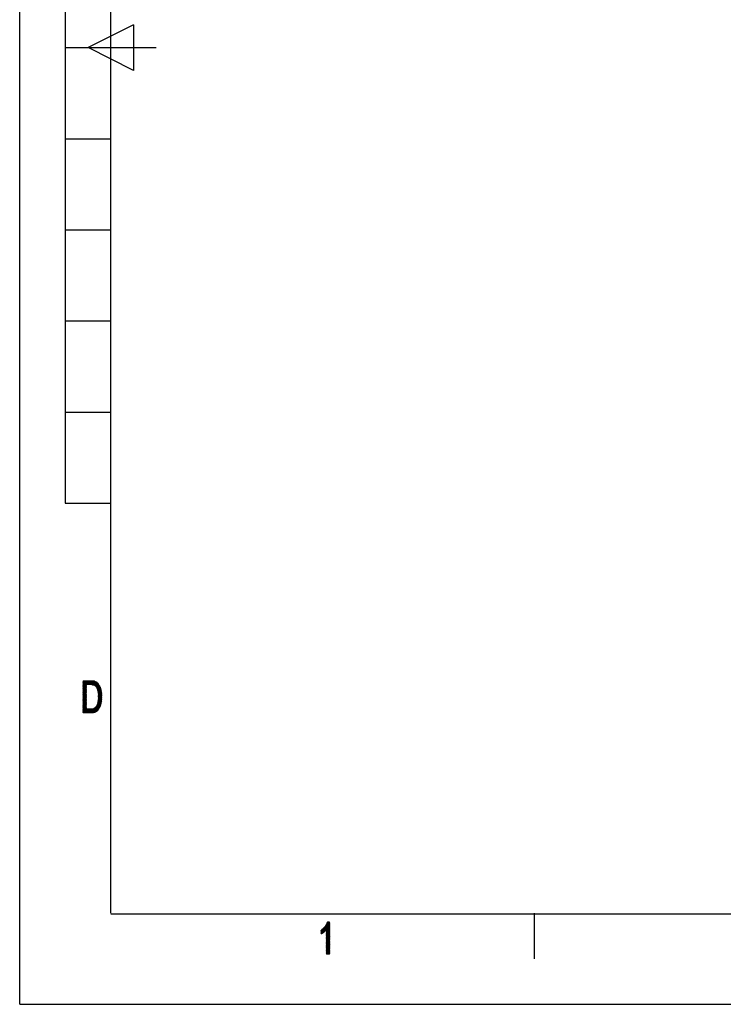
# Model space of a CAD drawing. Header units: millimetres. Extents: x 981 to 1872, y 361 to 991.
# Tile 1 of 62: x 981 to 1213, y 361 to 686. Entities that reach past the tile are written whole.
import ezdxf

# ---------------------------------------------------------------- set-up
doc = ezdxf.new("R2010")
doc.units = ezdxf.units.MM
doc.header["$LTSCALE"] = 46.2
doc.layers.get('0').update_dxf_attribs({"linetype": 'CONTINUOUS'})
doc.layers.add('1', color=7, linetype='CONTINUOUS')

msp = doc.modelspace()

# ---------------------------------------------------------------- linework, layer by layer
at = {"linetype": 'Continuous'}
for q in [(980.848, 991.369), (1871.848, 361.369)]:
    msp.add_line((980.848, 361.369), q, dxfattribs=at)
at = {"layer": '1', "linetype": 'Continuous'}
for p, q in [((1010.848, 391.369), (1010.848, 961.369)), ((995.848, 826.369), (995.848, 526.369)), ((1018.348, 683.869), (1003.348, 676.369)), ((1018.348, 683.869), (1018.348, 668.869)), ((995.848, 676.369), (1025.848, 676.369)), ((1018.348, 668.869), (1003.348, 676.369)), ((995.848, 646.369), (1010.848, 646.369)), ((995.848, 616.369), (1010.848, 616.369)), ((995.848, 586.369), (1010.848, 586.369)), ((995.848, 556.369), (1010.848, 556.369)), ((995.848, 526.369), (1010.848, 526.369)), ((1001.75, 467.841), (1001.766, 467.869)), ((1001.854, 467.869), (1001.75, 467.689)), ((1001.75, 467.536), (1001.942, 467.869)), ((1002.03, 467.869), (1001.75, 467.384)), ((1001.75, 467.232), (1002.118, 467.869)), ((1002.206, 467.869), (1001.75, 467.079)), ((1001.75, 466.927), (1002.294, 467.869)), ((1002.382, 467.869), (1001.75, 466.774)), ((1001.75, 466.622), (1002.47, 467.869)), ((1002.558, 467.869), (1001.75, 466.47)), ((1001.75, 466.317), (1002.646, 467.869)), ((1002.734, 467.869), (1001.75, 466.165)), ((1001.75, 466.012), (1002.822, 467.869)), ((1002.91, 467.869), (1001.75, 465.86)), ((1001.75, 465.708), (1002.998, 467.869)), ((1003.086, 467.869), (1001.75, 465.555)), ((1001.75, 465.403), (1003.174, 467.869)), ((1003.262, 467.869), (1001.75, 465.25)), ((1001.75, 465.098), (1003.35, 467.869)), ((1003.438, 467.869), (1001.75, 464.946)), ((1001.75, 467.808), (1005.152, 467.808)), ((1002.723, 466.107), (1001.75, 467.792)), ((1005.526, 467.732), (1001.75, 467.732)), ((1001.75, 467.655), (1005.717, 467.655)), ((1001.75, 467.64), (1002.723, 465.955)), ((1005.87, 467.579), (1001.75, 467.579)), ((1001.75, 467.503), (1006.022, 467.503)), ((1002.723, 465.803), (1001.75, 467.487)), ((1006.175, 467.427), (1001.75, 467.427)), ((1001.75, 467.351), (1006.257, 467.351)), ((1001.75, 467.335), (1002.723, 465.65)), ((1006.339, 467.274), (1001.75, 467.274)), ((1001.75, 467.198), (1006.42, 467.198)), ((1002.723, 465.498), (1001.75, 467.182)), ((1006.502, 467.122), (1001.75, 467.122)), ((1001.75, 467.046), (1006.583, 467.046)), ((1001.75, 467.03), (1002.723, 465.345)), ((1006.665, 466.97), (1001.75, 466.97)), ((1001.75, 466.893), (1006.715, 466.893)), ((1002.723, 465.193), (1001.75, 466.878)), ((1001.794, 467.869), (1002.723, 466.26)), ((1002.723, 466.412), (1001.882, 467.869)), ((1001.97, 467.869), (1002.723, 466.564)), ((1002.773, 466.63), (1002.058, 467.869)), ((1002.146, 467.869), (1002.861, 466.63)), ((1002.949, 466.63), (1002.234, 467.869)), ((1002.322, 467.869), (1003.037, 466.63)), ((1003.125, 466.63), (1002.41, 467.869)), ((1002.498, 467.869), (1003.213, 466.63)), ((1003.301, 466.63), (1002.586, 467.869)), ((1002.674, 467.869), (1003.389, 466.63)), ((1003.477, 466.63), (1002.761, 467.869)), ((1002.81, 466.63), (1003.526, 467.869)), ((1002.849, 467.869), (1003.565, 466.63)), ((1003.614, 467.869), (1002.898, 466.63)), ((1003.653, 466.63), (1002.937, 467.869)), ((1002.986, 466.63), (1003.702, 467.869)), ((1003.025, 467.869), (1003.741, 466.63)), ((1003.79, 467.869), (1003.074, 466.63)), ((1003.829, 466.63), (1003.113, 467.869)), ((1003.162, 466.63), (1003.878, 467.869)), ((1003.201, 467.869), (1003.917, 466.63)), ((1003.966, 467.869), (1003.25, 466.63)), ((1004.005, 466.63), (1003.289, 467.869)), ((1003.338, 466.63), (1004.054, 467.869)), ((1003.377, 467.869), (1004.093, 466.63)), ((1004.142, 467.869), (1003.426, 466.63)), ((1004.181, 466.63), (1003.465, 467.869)), ((1003.514, 466.63), (1004.23, 467.869)), ((1003.553, 467.869), (1004.269, 466.63)), ((1004.317, 467.867), (1003.602, 466.63)), ((1004.361, 466.623), (1003.641, 467.869)), ((1003.69, 466.63), (1004.402, 467.863)), ((1003.729, 467.869), (1004.452, 466.616)), ((1004.488, 467.859), (1003.778, 466.63)), ((1004.544, 466.61), (1003.817, 467.869)), ((1003.866, 466.63), (1004.573, 467.854)), ((1003.905, 467.869), (1004.636, 466.603)), ((1004.659, 467.85), (1003.954, 466.63)), ((1004.728, 466.597), (1003.993, 467.869)), ((1004.042, 466.63), (1004.744, 467.846)), ((1004.081, 467.869), (1004.82, 466.59)), ((1004.83, 467.842), (1004.13, 466.63)), ((1004.911, 466.583), (1004.169, 467.869)), ((1004.218, 466.63), (1004.915, 467.837)), ((1004.257, 467.869), (1005.003, 466.577)), ((1005.001, 467.833), (1004.305, 466.627)), ((1005.109, 466.546), (1004.347, 467.866)), ((1004.389, 466.621), (1005.083, 467.822)), ((1004.438, 467.861), (1005.216, 466.512)), ((1005.161, 467.806), (1004.474, 466.615)), ((1005.324, 466.478), (1004.528, 467.857)), ((1004.558, 466.609), (1005.24, 467.79)), ((1004.619, 467.852), (1005.432, 466.444)), ((1005.319, 467.774), (1004.643, 466.603)), ((1005.549, 466.394), (1004.709, 467.847)), ((1004.727, 466.597), (1005.397, 467.758)), ((1004.8, 467.843), (1005.731, 466.231)), ((1005.476, 467.742), (1004.811, 466.591)), ((1005.913, 466.068), (1004.891, 467.838)), ((1004.896, 466.585), (1005.555, 467.726)), ((1005.628, 467.7), (1004.98, 466.578)), ((1004.981, 467.834), (1007.818, 462.921)), ((1005.059, 466.562), (1005.696, 467.666)), ((1007.812, 463.083), (1005.075, 467.824)), ((1005.764, 467.632), (1005.133, 466.539)), ((1005.175, 467.803), (1007.806, 463.246)), ((1005.208, 466.515), (1005.833, 467.598)), ((1007.8, 463.408), (1005.275, 467.783)), ((1005.901, 467.563), (1005.282, 466.492)), ((1005.357, 466.468), (1005.969, 467.529)), ((1005.374, 467.762), (1007.794, 463.571)), ((1006.038, 467.495), (1005.431, 466.445)), ((1007.773, 463.761), (1005.474, 467.742)), ((1005.506, 466.421), (1006.106, 467.461)), ((1006.174, 467.427), (1005.568, 466.377)), ((1005.574, 467.722), (1007.751, 463.952)), ((1005.626, 466.325), (1006.232, 467.374)), ((1006.289, 467.321), (1005.684, 466.273)), ((1007.728, 464.143), (1005.693, 467.667)), ((1005.742, 466.221), (1006.346, 467.267)), ((1006.403, 467.214), (1005.8, 466.169)), ((1005.817, 467.605), (1007.706, 464.334)), ((1005.858, 466.117), (1006.46, 467.161)), ((1006.518, 467.107), (1005.916, 466.065)), ((1007.666, 464.555), (1005.941, 467.544)), ((1005.974, 466.013), (1006.575, 467.054)), ((1006.632, 467), (1006.03, 465.958)), ((1006.064, 467.482), (1007.615, 464.796)), ((1006.074, 465.881), (1006.685, 466.94)), ((1006.731, 466.867), (1006.117, 465.804)), ((1007.564, 465.037), (1006.194, 467.409)), ((1006.385, 467.231), (1007.469, 465.354)), ((1007.322, 465.76), (1006.576, 467.052)), ((1006.763, 466.817), (1001.75, 466.817)), ((1001.75, 466.741), (1006.811, 466.741)), ((1001.75, 466.725), (1002.723, 465.041)), ((1006.86, 466.665), (1001.75, 466.665)), ((1001.75, 466.589), (1002.723, 466.589)), ((1002.723, 464.888), (1001.75, 466.573)), ((1002.723, 466.512), (1001.75, 466.512)), ((1001.75, 464.793), (1002.723, 466.478)), ((1001.75, 466.436), (1002.723, 466.436)), ((1001.75, 466.42), (1002.723, 464.736)), ((1002.723, 466.36), (1001.75, 466.36)), ((1002.723, 466.325), (1001.75, 464.641)), ((1001.75, 466.284), (1002.723, 466.284)), ((1002.723, 464.583), (1001.75, 466.268)), ((1002.723, 466.208), (1001.75, 466.208)), ((1001.75, 464.488), (1002.723, 466.173)), ((1001.75, 466.131), (1002.723, 466.131)), ((1001.75, 466.116), (1002.723, 464.431)), ((1002.723, 466.055), (1001.75, 466.055)), ((1002.723, 466.021), (1001.75, 464.336)), ((1001.75, 465.979), (1002.723, 465.979)), ((1002.723, 464.279), (1001.75, 465.963)), ((1002.723, 465.903), (1001.75, 465.903)), ((1001.75, 464.184), (1002.723, 465.868)), ((1001.75, 465.827), (1002.723, 465.827)), ((1001.75, 465.811), (1002.723, 464.126)), ((1002.723, 465.75), (1001.75, 465.75)), ((1002.723, 465.716), (1001.75, 464.031)), ((1001.75, 465.674), (1002.723, 465.674)), ((1002.723, 463.974), (1001.75, 465.658)), ((1002.723, 465.598), (1001.75, 465.598)), ((1001.75, 463.879), (1002.723, 465.563)), ((1001.75, 465.522), (1002.723, 465.522)), ((1001.75, 465.506), (1002.723, 463.821)), ((1002.723, 465.446), (1001.75, 465.446)), ((1002.723, 465.411), (1001.75, 463.726)), ((1001.75, 465.369), (1002.723, 465.369)), ((1002.723, 463.669), (1001.75, 465.354)), ((1002.723, 465.293), (1001.75, 465.293)), ((1001.75, 463.574), (1002.723, 465.259)), ((1001.75, 465.217), (1002.723, 465.217)), ((1001.75, 465.201), (1002.723, 463.517)), ((1002.723, 465.141), (1001.75, 465.141)), ((1002.723, 465.106), (1001.75, 463.422)), ((1001.75, 465.065), (1002.723, 465.065)), ((1002.723, 463.364), (1001.75, 465.049)), ((1002.723, 464.988), (1001.75, 464.988)), ((1001.75, 463.269), (1002.723, 464.954)), ((1001.75, 464.912), (1002.723, 464.912)), ((1001.75, 464.896), (1002.723, 463.212)), ((1002.723, 464.836), (1001.75, 464.836)), ((1002.723, 464.801), (1001.75, 463.117)), ((1001.75, 464.76), (1002.723, 464.76)), ((1002.723, 463.059), (1001.75, 464.744)), ((1002.723, 464.684), (1001.75, 464.684)), ((1001.75, 462.964), (1002.723, 464.649)), ((1001.75, 464.607), (1002.723, 464.607)), ((1001.75, 464.592), (1002.723, 462.907)), ((1002.723, 464.531), (1001.75, 464.531)), ((1002.723, 464.497), (1001.75, 462.812)), ((1001.75, 464.455), (1002.723, 464.455)), ((1002.723, 462.755), (1001.75, 464.439)), ((1002.723, 464.379), (1001.75, 464.379)), ((1001.75, 462.66), (1002.723, 464.344)), ((1001.75, 464.303), (1002.723, 464.303)), ((1001.75, 464.287), (1002.723, 462.602)), ((1002.723, 464.226), (1001.75, 464.226)), ((1002.723, 464.192), (1001.75, 462.507)), ((1001.75, 464.15), (1002.723, 464.15)), ((1002.723, 462.45), (1001.75, 464.135)), ((1002.723, 464.074), (1001.75, 464.074)), ((1001.75, 462.355), (1002.723, 464.039)), ((1001.75, 463.998), (1002.723, 463.998)), ((1001.75, 463.982), (1002.723, 462.297)), ((1002.723, 463.922), (1001.75, 463.922)), ((1002.723, 463.887), (1001.75, 462.202)), ((1001.75, 463.845), (1002.723, 463.845)), ((1002.723, 462.145), (1001.75, 463.83)), ((1002.723, 463.769), (1001.75, 463.769)), ((1001.75, 462.05), (1002.723, 463.735)), ((1001.75, 463.693), (1002.723, 463.693)), ((1001.75, 463.677), (1002.723, 461.993)), ((1002.723, 463.617), (1001.75, 463.617)), ((1004.839, 466.589), (1006.908, 466.589)), ((1006.956, 466.512), (1005.216, 466.512)), ((1005.458, 466.436), (1007.005, 466.436)), ((1007.053, 466.36), (1005.587, 466.36)), ((1005.672, 466.284), (1007.101, 466.284)), ((1007.15, 466.208), (1005.757, 466.208)), ((1005.842, 466.131), (1007.188, 466.131)), ((1007.216, 466.055), (1005.927, 466.055)), ((1006.012, 465.979), (1007.243, 465.979)), ((1007.271, 465.903), (1006.062, 465.903)), ((1006.105, 465.827), (1007.298, 465.827)), ((1007.326, 465.75), (1006.147, 465.75)), ((1006.161, 465.727), (1006.777, 466.795)), ((1006.19, 465.674), (1007.353, 465.674)), ((1006.823, 466.722), (1006.204, 465.65)), ((1007.381, 465.598), (1006.233, 465.598)), ((1006.248, 465.573), (1006.869, 466.65)), ((1006.276, 465.522), (1007.408, 465.522)), ((1006.915, 466.577), (1006.291, 465.496)), ((1007.436, 465.446), (1006.319, 465.446)), ((1006.334, 465.418), (1006.961, 466.504)), ((1006.362, 465.369), (1007.463, 465.369)), ((1007.007, 466.432), (1006.378, 465.341)), ((1007.491, 465.293), (1006.405, 465.293)), ((1006.421, 465.264), (1007.054, 466.359)), ((1006.446, 465.217), (1007.518, 465.217)), ((1007.1, 466.286), (1006.458, 465.176)), ((1007.542, 465.141), (1006.47, 465.141)), ((1006.49, 465.077), (1007.146, 466.214)), ((1006.494, 465.065), (1007.558, 465.065)), ((1007.824, 462.758), (1006.495, 465.059)), ((1007.574, 464.988), (1006.518, 464.988)), ((1007.188, 466.134), (1006.521, 464.979)), ((1006.542, 464.912), (1007.59, 464.912)), ((1006.552, 464.88), (1007.221, 466.04)), ((1007.606, 464.836), (1006.565, 464.836)), ((1007.255, 465.946), (1006.583, 464.782)), ((1006.589, 464.76), (1007.623, 464.76)), ((1006.601, 464.724), (1007.824, 462.606)), ((1007.639, 464.684), (1006.613, 464.684)), ((1006.614, 464.683), (1007.289, 465.853)), ((1006.637, 464.607), (1007.655, 464.607)), ((1007.323, 465.759), (1006.645, 464.584)), ((1007.671, 464.531), (1006.658, 464.531)), ((1006.667, 464.47), (1007.357, 465.665)), ((1006.669, 464.455), (1007.687, 464.455)), ((1007.817, 462.464), (1006.67, 464.452)), ((1007.701, 464.379), (1006.681, 464.379)), ((1007.391, 465.571), (1006.685, 464.35)), ((1006.692, 464.303), (1007.71, 464.303)), ((1006.701, 464.246), (1007.811, 462.323)), ((1006.703, 464.229), (1007.424, 465.477)), ((1007.718, 464.226), (1006.704, 464.226)), ((1006.715, 464.15), (1007.727, 464.15)), ((1007.458, 465.384), (1006.722, 464.108)), ((1007.736, 464.074), (1006.727, 464.074)), ((1007.805, 462.181), (1006.732, 464.04)), ((1006.738, 463.998), (1007.745, 463.998)), ((1006.74, 463.987), (1007.492, 465.29)), ((1007.754, 463.922), (1006.75, 463.922)), ((1007.526, 465.196), (1006.758, 463.866)), ((1006.761, 463.845), (1007.763, 463.845)), ((1006.763, 463.833), (1007.799, 462.039)), ((1007.772, 463.769), (1006.773, 463.769)), ((1006.776, 463.745), (1007.552, 465.09)), ((1006.782, 463.693), (1007.781, 463.693)), ((1007.793, 461.897), (1006.784, 463.644)), ((1007.79, 463.617), (1006.785, 463.617)), ((1007.576, 464.978), (1006.786, 463.609)), ((1006.79, 461.941), (1007.784, 463.662)), ((1006.792, 463.467), (1007.6, 464.867)), ((1007.623, 464.755), (1006.798, 463.325)), ((1007.769, 463.789), (1006.798, 462.106)), ((1006.804, 463.183), (1007.647, 464.644)), ((1006.805, 462.271), (1007.755, 463.916)), ((1007.671, 464.533), (1006.809, 463.041)), ((1007.74, 464.043), (1006.812, 462.436)), ((1006.815, 462.899), (1007.694, 464.421)), ((1006.82, 462.601), (1007.725, 464.169)), ((1007.71, 464.296), (1006.821, 462.757)), ((1002.723, 463.582), (1001.75, 461.898)), ((1001.75, 463.541), (1002.723, 463.541)), ((1002.723, 461.84), (1001.75, 463.525)), ((1002.723, 463.465), (1001.75, 463.465)), ((1001.75, 461.745), (1002.723, 463.43)), ((1001.75, 463.388), (1002.723, 463.388)), ((1001.75, 463.373), (1002.723, 461.688)), ((1002.723, 463.312), (1001.75, 463.312)), ((1002.723, 463.277), (1001.75, 461.593)), ((1001.75, 463.236), (1002.723, 463.236)), ((1002.723, 461.535), (1001.75, 463.22)), ((1002.723, 463.16), (1001.75, 463.16)), ((1001.75, 461.44), (1002.723, 463.125)), ((1001.75, 463.084), (1002.723, 463.084)), ((1001.75, 463.068), (1002.723, 461.383)), ((1002.723, 463.007), (1001.75, 463.007)), ((1002.723, 462.973), (1001.75, 461.288)), ((1001.75, 462.931), (1002.723, 462.931)), ((1002.723, 461.231), (1001.75, 462.915)), ((1002.723, 462.855), (1001.75, 462.855)), ((1001.75, 461.136), (1002.723, 462.82)), ((1001.75, 462.779), (1002.723, 462.779)), ((1001.75, 462.763), (1002.723, 461.078)), ((1002.723, 462.703), (1001.75, 462.703)), ((1002.723, 462.668), (1001.75, 460.983)), ((1001.75, 462.626), (1002.723, 462.626)), ((1002.723, 460.926), (1001.75, 462.611)), ((1002.723, 462.55), (1001.75, 462.55)), ((1001.75, 460.831), (1002.723, 462.515)), ((1001.75, 462.474), (1002.723, 462.474)), ((1001.75, 462.458), (1002.723, 460.774)), ((1002.723, 462.398), (1001.75, 462.398)), ((1002.723, 462.363), (1001.75, 460.678)), ((1001.75, 462.322), (1002.723, 462.322)), ((1002.723, 460.621), (1001.75, 462.306)), ((1002.723, 462.245), (1001.75, 462.245)), ((1001.75, 460.526), (1002.723, 462.211)), ((1001.75, 462.169), (1002.723, 462.169)), ((1001.75, 462.153), (1002.723, 460.469)), ((1002.723, 462.093), (1001.75, 462.093)), ((1002.723, 462.058), (1001.75, 460.374)), ((1001.75, 462.017), (1002.723, 462.017)), ((1002.723, 460.316), (1001.75, 462.001)), ((1002.723, 461.941), (1001.75, 461.941)), ((1001.75, 460.221), (1002.723, 461.906)), ((1001.75, 461.864), (1002.723, 461.864)), ((1001.75, 461.849), (1002.723, 460.164)), ((1002.723, 461.788), (1001.75, 461.788)), ((1002.723, 461.753), (1001.75, 460.069)), ((1001.75, 461.712), (1002.723, 461.712)), ((1002.723, 460.012), (1001.75, 461.696)), ((1002.723, 461.636), (1001.75, 461.636)), ((1001.75, 459.916), (1002.723, 461.601)), ((1001.75, 461.56), (1002.723, 461.56)), ((1001.75, 461.544), (1002.723, 459.859)), ((1002.723, 461.483), (1001.75, 461.483)), ((1002.723, 461.449), (1001.75, 459.764)), ((1001.75, 461.407), (1002.723, 461.407)), ((1002.723, 459.707), (1001.75, 461.391)), ((1002.723, 461.331), (1001.75, 461.331)), ((1001.75, 459.612), (1002.723, 461.296)), ((1001.75, 461.255), (1002.723, 461.255)), ((1001.75, 461.239), (1002.723, 459.554)), ((1002.723, 461.179), (1001.75, 461.179)), ((1002.723, 461.144), (1001.75, 459.459)), ((1001.75, 461.102), (1002.723, 461.102)), ((1002.723, 459.402), (1001.75, 461.087)), ((1002.723, 461.026), (1001.75, 461.026)), ((1001.75, 459.307), (1002.723, 460.991)), ((1001.75, 460.95), (1002.723, 460.95)), ((1001.75, 460.934), (1002.723, 459.25)), ((1002.723, 460.874), (1001.75, 460.874)), ((1002.723, 460.839), (1001.75, 459.154)), ((1001.75, 460.798), (1002.723, 460.798)), ((1002.723, 459.097), (1001.75, 460.782)), ((1002.723, 460.721), (1001.75, 460.721)), ((1001.75, 459.002), (1002.723, 460.687)), ((1001.75, 460.645), (1002.723, 460.645)), ((1001.75, 460.629), (1002.723, 458.945)), ((1002.723, 460.569), (1001.75, 460.569)), ((1002.723, 460.534), (1001.75, 458.85)), ((1001.75, 460.493), (1002.723, 460.493)), ((1002.723, 458.792), (1001.75, 460.477)), ((1002.723, 460.417), (1001.75, 460.417)), ((1001.75, 458.697), (1002.723, 460.382)), ((1005.061, 457.421), (1007.805, 462.174)), ((1007.798, 462.009), (1005.163, 457.446)), ((1005.266, 457.471), (1007.791, 461.844)), ((1007.783, 461.68), (1005.368, 457.496)), ((1005.47, 457.521), (1007.772, 461.507)), ((1007.741, 461.302), (1005.573, 457.546)), ((1005.691, 457.599), (1007.711, 461.097)), ((1007.681, 460.892), (1005.811, 457.654)), ((1005.931, 457.71), (1007.65, 460.687)), ((1007.604, 460.455), (1006.051, 457.765)), ((1007.812, 462.339), (1006.183, 459.517)), ((1006.477, 460.18), (1007.819, 462.503)), ((1007.217, 459.238), (1006.545, 460.401)), ((1007.594, 460.417), (1006.55, 460.417)), ((1006.574, 460.493), (1007.614, 460.493)), ((1006.576, 460.5), (1007.253, 459.328)), ((1007.826, 462.668), (1006.578, 460.505)), ((1007.633, 460.569), (1006.597, 460.569)), ((1007.289, 459.417), (1006.606, 460.6)), ((1006.62, 460.645), (1007.644, 460.645)), ((1006.634, 460.705), (1007.325, 459.507)), ((1007.655, 460.721), (1006.636, 460.721)), ((1006.645, 460.774), (1007.822, 462.813)), ((1006.648, 460.798), (1007.667, 460.798)), ((1007.362, 459.596), (1006.653, 460.824)), ((1007.678, 460.874), (1006.66, 460.874)), ((1006.672, 460.944), (1007.398, 459.686)), ((1006.673, 460.95), (1007.689, 460.95)), ((1007.817, 462.956), (1006.678, 460.984)), ((1007.701, 461.026), (1006.685, 461.026)), ((1007.428, 459.786), (1006.691, 461.063)), ((1006.697, 461.102), (1007.712, 461.102)), ((1006.709, 461.183), (1007.455, 459.891)), ((1007.723, 461.179), (1006.709, 461.179)), ((1006.711, 461.194), (1007.811, 463.1)), ((1006.721, 461.255), (1007.734, 461.255)), ((1007.483, 459.996), (1006.728, 461.303)), ((1007.746, 461.331), (1006.733, 461.331)), ((1007.806, 463.243), (1006.744, 461.404)), ((1006.745, 461.407), (1007.757, 461.407)), ((1006.747, 461.422), (1007.511, 460.1)), ((1007.768, 461.483), (1006.757, 461.483)), ((1007.538, 460.205), (1006.766, 461.542)), ((1006.769, 461.56), (1007.778, 461.56)), ((1006.776, 461.61), (1007.801, 463.387)), ((1007.781, 461.636), (1006.777, 461.636)), ((1006.778, 461.673), (1007.566, 460.309)), ((1006.78, 461.712), (1007.785, 461.712)), ((1007.796, 463.53), (1006.783, 461.775)), ((1007.788, 461.788), (1006.783, 461.788)), ((1007.593, 460.414), (1006.785, 461.815)), ((1006.787, 461.864), (1007.791, 461.864)), ((1006.789, 463.541), (1007.796, 463.541)), ((1007.795, 461.941), (1006.79, 461.941)), ((1006.791, 463.48), (1007.787, 461.756)), ((1006.791, 461.956), (1007.621, 460.518)), ((1007.798, 463.465), (1006.792, 463.465)), ((1006.794, 462.017), (1007.798, 462.017)), ((1006.795, 463.388), (1007.801, 463.388)), ((1007.643, 460.634), (1006.797, 462.098)), ((1007.801, 462.093), (1006.797, 462.093)), ((1007.781, 461.614), (1006.798, 463.316)), ((1007.804, 463.312), (1006.798, 463.312)), ((1006.8, 462.169), (1007.805, 462.169)), ((1006.801, 463.236), (1007.806, 463.236)), ((1006.803, 462.239), (1007.66, 460.755)), ((1007.808, 462.245), (1006.804, 462.245)), ((1007.809, 463.16), (1006.805, 463.16)), ((1006.805, 463.151), (1007.768, 461.483)), ((1006.807, 462.322), (1007.811, 462.322)), ((1006.808, 463.084), (1007.812, 463.084)), ((1007.678, 460.876), (1006.81, 462.381)), ((1007.815, 463.007), (1006.811, 463.007)), ((1007.814, 462.398), (1006.811, 462.398)), ((1007.75, 461.362), (1006.812, 462.987)), ((1006.814, 462.931), (1007.817, 462.931)), ((1006.814, 462.474), (1007.818, 462.474)), ((1006.816, 462.522), (1007.696, 460.998)), ((1007.82, 462.855), (1006.817, 462.855)), ((1007.821, 462.55), (1006.817, 462.55)), ((1006.819, 462.823), (1007.732, 461.24)), ((1006.82, 462.779), (1007.823, 462.779)), ((1006.821, 462.626), (1007.824, 462.626)), ((1007.714, 461.119), (1006.822, 462.664)), ((1007.826, 462.703), (1006.824, 462.703)), ((1001.75, 460.34), (1002.723, 460.34)), ((1001.75, 460.325), (1002.723, 458.64)), ((1002.723, 460.264), (1001.75, 460.264)), ((1002.723, 460.229), (1001.75, 458.545)), ((1001.75, 460.188), (1002.723, 460.188)), ((1003.369, 457.369), (1001.75, 460.172)), ((1002.723, 460.112), (1001.75, 460.112)), ((1001.75, 458.392), (1002.723, 460.077)), ((1001.75, 460.036), (1002.723, 460.036)), ((1001.75, 460.02), (1003.281, 457.369)), ((1002.723, 459.959), (1001.75, 459.959)), ((1002.723, 459.925), (1001.75, 458.24)), ((1001.75, 459.883), (1002.723, 459.883)), ((1003.193, 457.369), (1001.75, 459.867)), ((1002.723, 459.807), (1001.75, 459.807)), ((1001.75, 458.088), (1002.723, 459.772)), ((1001.75, 459.731), (1002.723, 459.731)), ((1001.75, 459.715), (1003.105, 457.369)), ((1002.723, 459.655), (1001.75, 459.655)), ((1002.723, 459.62), (1001.75, 457.935)), ((1001.75, 459.578), (1002.723, 459.578)), ((1003.017, 457.369), (1001.75, 459.563)), ((1002.723, 459.502), (1001.75, 459.502)), ((1001.75, 457.783), (1002.723, 459.467)), ((1001.75, 459.426), (1002.723, 459.426)), ((1001.75, 459.41), (1002.929, 457.369)), ((1002.723, 459.35), (1001.75, 459.35)), ((1002.723, 459.315), (1001.75, 457.63)), ((1001.75, 459.274), (1002.723, 459.274)), ((1002.841, 457.369), (1001.75, 459.258)), ((1002.723, 459.197), (1001.75, 459.197)), ((1001.75, 457.478), (1002.723, 459.163)), ((1001.75, 459.121), (1002.723, 459.121)), ((1001.75, 459.106), (1002.753, 457.369)), ((1002.723, 459.045), (1001.75, 459.045)), ((1001.75, 458.969), (1002.723, 458.969)), ((1002.665, 457.369), (1001.75, 458.953)), ((1002.723, 458.893), (1001.75, 458.893)), ((1001.75, 458.816), (1002.723, 458.816)), ((1001.75, 458.801), (1002.577, 457.369)), ((1002.723, 458.74), (1001.75, 458.74)), ((1001.75, 458.664), (1002.723, 458.664)), ((1002.489, 457.369), (1001.75, 458.648)), ((1006.87, 458.588), (1001.75, 458.588)), ((1001.75, 458.512), (1006.825, 458.512)), ((1001.75, 458.496), (1002.401, 457.369)), ((1006.767, 458.436), (1001.75, 458.436)), ((1001.75, 458.359), (1006.703, 458.359)), ((1002.313, 457.369), (1001.75, 458.344)), ((1006.638, 458.283), (1001.75, 458.283)), ((1001.75, 458.207), (1006.573, 458.207)), ((1001.75, 458.191), (1002.225, 457.369)), ((1006.509, 458.131), (1001.75, 458.131)), ((1001.75, 458.055), (1006.436, 458.055)), ((1002.137, 457.369), (1001.75, 458.039)), ((1006.336, 457.978), (1001.75, 457.978)), ((1001.75, 457.902), (1006.235, 457.902)), ((1001.75, 457.886), (1002.049, 457.369)), ((1006.134, 457.826), (1001.75, 457.826)), ((1001.75, 457.75), (1006.018, 457.75)), ((1001.961, 457.369), (1001.75, 457.734)), ((1005.853, 457.674), (1001.75, 457.674)), ((1001.75, 457.597), (1005.688, 457.597)), ((1001.75, 457.582), (1001.873, 457.369)), ((1005.471, 457.521), (1001.75, 457.521)), ((1001.75, 457.445), (1005.159, 457.445)), ((1001.785, 457.369), (1001.75, 457.429)), ((1004.402, 457.369), (1001.75, 457.369)), ((1002.723, 459.01), (1001.775, 457.369)), ((1001.863, 457.369), (1002.723, 458.858)), ((1002.723, 458.705), (1001.951, 457.369)), ((1002.039, 457.369), (1002.754, 458.608)), ((1002.842, 458.608), (1002.127, 457.369)), ((1002.215, 457.369), (1002.93, 458.608)), ((1003.018, 458.608), (1002.303, 457.369)), ((1002.391, 457.369), (1003.106, 458.608)), ((1003.194, 458.608), (1002.479, 457.369)), ((1002.567, 457.369), (1003.282, 458.608)), ((1003.37, 458.608), (1002.655, 457.369)), ((1002.741, 458.608), (1003.457, 457.369)), ((1002.743, 457.369), (1003.458, 458.608)), ((1003.545, 457.369), (1002.829, 458.608)), ((1003.546, 458.608), (1002.831, 457.369)), ((1002.917, 458.608), (1003.633, 457.369)), ((1002.919, 457.369), (1003.634, 458.608)), ((1003.721, 457.369), (1003.005, 458.608)), ((1003.722, 458.608), (1003.007, 457.369)), ((1003.093, 458.608), (1003.809, 457.369)), ((1003.095, 457.369), (1003.81, 458.608)), ((1003.897, 457.369), (1003.181, 458.608)), ((1003.898, 458.608), (1003.183, 457.369)), ((1003.269, 458.608), (1003.985, 457.369)), ((1003.271, 457.369), (1003.986, 458.608)), ((1004.073, 457.369), (1003.357, 458.608)), ((1004.074, 458.608), (1003.359, 457.369)), ((1003.445, 458.608), (1004.16, 457.369)), ((1003.447, 457.369), (1004.162, 458.608)), ((1004.248, 457.369), (1003.533, 458.608)), ((1004.25, 458.608), (1003.535, 457.369)), ((1003.621, 458.608), (1004.336, 457.369)), ((1003.623, 457.369), (1004.34, 458.611)), ((1004.424, 457.37), (1003.709, 458.608)), ((1004.432, 458.618), (1003.711, 457.369)), ((1003.797, 458.608), (1004.508, 457.376)), ((1003.799, 457.369), (1004.524, 458.625)), ((1004.593, 457.382), (1003.885, 458.608)), ((1004.616, 458.632), (1003.887, 457.369)), ((1003.973, 458.608), (1004.677, 457.388)), ((1003.975, 457.369), (1004.708, 458.639)), ((1004.762, 457.394), (1004.061, 458.608)), ((1004.8, 458.646), (1004.063, 457.369)), ((1004.149, 458.608), (1004.846, 457.4)), ((1004.151, 457.369), (1004.892, 458.653)), ((1004.931, 457.406), (1004.237, 458.608)), ((1004.991, 458.671), (1004.239, 457.369)), ((1004.324, 458.61), (1005.015, 457.412)), ((1004.327, 457.369), (1005.097, 458.703)), ((1005.094, 457.429), (1004.408, 458.616)), ((1005.203, 458.734), (1004.415, 457.37)), ((1004.492, 458.623), (1005.171, 457.448)), ((1004.507, 457.376), (1005.309, 458.765)), ((1005.248, 457.467), (1004.577, 458.629)), ((1005.415, 458.797), (1004.599, 457.383)), ((1004.661, 458.635), (1005.325, 457.485)), ((1004.69, 457.389), (1005.574, 458.92)), ((1005.402, 457.504), (1004.745, 458.642)), ((1005.742, 459.058), (1004.782, 457.396)), ((1004.83, 458.648), (1005.479, 457.523)), ((1004.874, 457.402), (1005.909, 459.195)), ((1005.556, 457.542), (1004.914, 458.654)), ((1006.077, 459.333), (1004.966, 457.409)), ((1004.967, 458.664), (1006.916, 458.664)), ((1004.992, 458.672), (1005.628, 457.57)), ((1005.698, 457.602), (1005.067, 458.694)), ((1005.142, 458.716), (1005.767, 457.634)), ((1005.837, 457.666), (1005.217, 458.738)), ((1006.961, 458.74), (1005.224, 458.74)), ((1005.293, 458.761), (1005.906, 457.698)), ((1005.976, 457.73), (1005.368, 458.783)), ((1005.44, 458.81), (1006.045, 457.762)), ((1005.449, 458.816), (1007.007, 458.816)), ((1006.108, 457.806), (1005.5, 458.859)), ((1007.052, 458.893), (1005.541, 458.893)), ((1005.56, 458.908), (1006.169, 457.852)), ((1006.23, 457.898), (1005.619, 458.957)), ((1005.634, 458.969), (1007.097, 458.969)), ((1005.679, 459.006), (1006.291, 457.945)), ((1007.138, 459.045), (1005.727, 459.045)), ((1006.353, 457.991), (1005.739, 459.055)), ((1005.798, 459.104), (1006.414, 458.037)), ((1005.819, 459.121), (1007.169, 459.121)), ((1006.473, 458.088), (1005.858, 459.153)), ((1007.2, 459.197), (1005.912, 459.197)), ((1005.917, 459.202), (1006.525, 458.15)), ((1006.577, 458.212), (1005.977, 459.251)), ((1006.004, 459.274), (1007.231, 459.274)), ((1006.037, 459.3), (1006.63, 458.273)), ((1007.262, 459.35), (1006.094, 459.35)), ((1006.682, 458.335), (1006.095, 459.352)), ((1006.135, 459.426), (1007.293, 459.426)), ((1006.137, 459.431), (1006.734, 458.397)), ((1007.324, 459.502), (1006.175, 459.502)), ((1006.787, 458.458), (1006.179, 459.51)), ((1006.205, 457.88), (1007.53, 460.174)), ((1006.215, 459.578), (1007.354, 459.578)), ((1006.222, 459.59), (1006.835, 458.528)), ((1007.385, 459.655), (1006.256, 459.655)), ((1006.879, 458.603), (1006.264, 459.669)), ((1006.296, 459.731), (1007.413, 459.731)), ((1006.306, 459.749), (1006.924, 458.678)), ((1007.433, 459.807), (1006.337, 459.807)), ((1006.969, 458.753), (1006.348, 459.828)), ((1007.456, 459.894), (1006.362, 457.998)), ((1006.377, 459.883), (1007.453, 459.883)), ((1006.39, 459.907), (1007.013, 458.828)), ((1007.474, 459.959), (1006.41, 459.959)), ((1007.058, 458.903), (1006.423, 460.003)), ((1006.433, 460.036), (1007.494, 460.036)), ((1006.454, 460.102), (1007.103, 458.978)), ((1007.514, 460.112), (1006.457, 460.112)), ((1006.48, 460.188), (1007.534, 460.188)), ((1007.144, 459.059), (1006.484, 460.202)), ((1007.554, 460.264), (1006.503, 460.264)), ((1006.515, 460.301), (1007.18, 459.148)), ((1006.527, 460.34), (1007.574, 460.34)), ((1006.564, 458.196), (1007.336, 459.533)), ((980.848, 361.369), (980.848, 391.369)), ((1010.895, 391.183), (1841.895, 391.183)), ((1150.348, 391.369), (1150.348, 376.369)), ((1080.136, 384.609), (1081.87, 387.613)), ((1081.388, 386.93), (1080.136, 384.761)), ((1080.136, 384.914), (1081.15, 386.671)), ((1080.913, 386.412), (1080.136, 385.066)), ((1080.136, 385.219), (1080.729, 386.246)), ((1080.567, 386.118), (1080.136, 385.371)), ((1080.136, 385.523), (1080.405, 385.989)), ((1080.243, 385.861), (1080.136, 385.676)), ((1081.694, 385.794), (1080.158, 385.794)), ((1080.725, 384.918), (1080.2, 385.827)), ((1082.419, 388.412), (1080.202, 384.571)), ((1080.254, 385.87), (1081.759, 385.87)), ((1080.261, 385.875), (1080.786, 384.965)), ((1080.847, 385.012), (1080.321, 385.923)), ((1080.339, 384.656), (1082.507, 388.412)), ((1081.824, 385.946), (1080.35, 385.946)), ((1080.381, 385.971), (1080.907, 385.059)), ((1080.968, 385.106), (1080.442, 386.018)), ((1080.447, 386.022), (1081.888, 386.022)), ((1082.595, 388.412), (1080.476, 384.741)), ((1080.502, 386.066), (1081.029, 385.154)), ((1082.843, 386.098), (1080.543, 386.098)), ((1081.089, 385.201), (1080.562, 386.114)), ((1080.618, 384.834), (1082.683, 388.412)), ((1080.623, 386.162), (1081.147, 385.254)), ((1080.639, 386.175), (1082.843, 386.175)), ((1081.204, 385.307), (1080.683, 386.21)), ((1082.843, 386.251), (1080.735, 386.251)), ((1080.743, 386.258), (1081.261, 385.36)), ((1082.771, 388.412), (1080.777, 384.958)), ((1081.319, 385.414), (1080.804, 386.305)), ((1080.831, 386.327), (1082.843, 386.327)), ((1080.862, 386.357), (1081.376, 385.467)), ((1082.843, 386.403), (1080.905, 386.403)), ((1081.433, 385.52), (1080.916, 386.416)), ((1080.937, 385.082), (1082.843, 388.384)), ((1080.97, 386.474), (1081.491, 385.573)), ((1080.975, 386.479), (1082.843, 386.479)), ((1081.548, 385.626), (1081.024, 386.533)), ((1082.843, 386.556), (1081.045, 386.556)), ((1081.078, 386.592), (1081.602, 385.685)), ((1082.843, 388.232), (1081.099, 385.21)), ((1081.115, 386.632), (1082.843, 386.632)), ((1081.654, 385.747), (1081.132, 386.651)), ((1082.843, 386.708), (1081.184, 386.708)), ((1081.186, 386.71), (1081.707, 385.808)), ((1081.759, 385.87), (1081.24, 386.769)), ((1081.254, 386.784), (1082.843, 386.784)), ((1081.288, 385.385), (1082.843, 388.079)), ((1081.294, 386.828), (1081.811, 385.932)), ((1082.843, 386.86), (1081.324, 386.86)), ((1081.864, 385.993), (1081.348, 386.887)), ((1081.394, 386.937), (1082.843, 386.937)), ((1081.402, 386.945), (1081.916, 386.055)), ((1082.843, 384.602), (1081.456, 387.004)), ((1082.843, 387.013), (1081.463, 387.013)), ((1082.843, 387.927), (1081.476, 385.559)), ((1081.504, 387.074), (1082.843, 384.754)), ((1081.515, 387.089), (1082.843, 387.089)), ((1082.843, 384.907), (1081.552, 387.144)), ((1082.843, 387.165), (1081.566, 387.165)), ((1081.599, 387.214), (1082.843, 385.059)), ((1081.618, 387.241), (1082.843, 387.241)), ((1082.843, 385.211), (1081.647, 387.284)), ((1082.843, 387.318), (1081.67, 387.318)), ((1081.694, 387.354), (1082.843, 385.364)), ((1081.711, 385.814), (1082.843, 387.774)), ((1081.721, 387.394), (1082.843, 387.394)), ((1082.843, 385.516), (1081.742, 387.424)), ((1082.843, 387.47), (1081.773, 387.47)), ((1081.789, 387.494), (1082.843, 385.669)), ((1081.825, 387.546), (1082.843, 387.546)), ((1082.843, 385.821), (1081.837, 387.564)), ((1082.843, 387.622), (1081.877, 387.622)), ((1081.884, 387.634), (1082.843, 385.973)), ((1081.928, 387.699), (1082.843, 387.699)), ((1082.843, 386.126), (1081.932, 387.704)), ((1082.843, 387.622), (1081.941, 386.059)), ((1081.941, 385.906), (1082.843, 387.47)), ((1082.843, 387.317), (1081.941, 385.754)), ((1081.941, 385.602), (1082.843, 387.165)), ((1082.843, 387.012), (1081.941, 385.449)), ((1081.941, 385.297), (1082.843, 386.86)), ((1082.843, 386.708), (1081.941, 385.145)), ((1081.941, 384.992), (1082.843, 386.555)), ((1082.843, 386.403), (1081.941, 384.84)), ((1081.941, 384.687), (1082.843, 386.25)), ((1082.843, 386.098), (1081.941, 384.535)), ((1081.941, 386.022), (1082.843, 386.022)), ((1081.941, 386.013), (1082.843, 384.449)), ((1082.843, 385.946), (1081.941, 385.946)), ((1081.941, 384.383), (1082.843, 385.946)), ((1081.941, 385.87), (1082.843, 385.87)), ((1082.843, 384.297), (1081.941, 385.86)), ((1082.843, 385.794), (1081.941, 385.794)), ((1082.843, 385.793), (1081.941, 384.23)), ((1082.843, 387.775), (1081.968, 387.775)), ((1081.973, 387.785), (1082.843, 386.278)), ((1081.987, 387.814), (1082.331, 388.412)), ((1082.003, 387.851), (1082.843, 387.851)), ((1082.843, 386.431), (1082.012, 387.87)), ((1082.843, 387.927), (1082.038, 387.927)), ((1082.051, 387.955), (1082.843, 386.583)), ((1082.074, 388.003), (1082.843, 388.003)), ((1082.843, 386.735), (1082.09, 388.04)), ((1082.843, 388.08), (1082.109, 388.08)), ((1082.129, 388.124), (1082.843, 386.888)), ((1082.144, 388.156), (1082.843, 388.156)), ((1082.843, 387.04), (1082.168, 388.209)), ((1082.843, 388.232), (1082.179, 388.232)), ((1082.207, 388.294), (1082.843, 387.193)), ((1082.214, 388.308), (1082.843, 388.308)), ((1082.843, 387.345), (1082.246, 388.379)), ((1082.843, 388.384), (1082.249, 388.384)), ((1082.315, 388.412), (1082.843, 387.497)), ((1082.843, 387.65), (1082.403, 388.412)), ((1082.491, 388.412), (1082.843, 387.802)), ((1082.843, 387.955), (1082.579, 388.412)), ((1082.667, 388.412), (1082.843, 388.107)), ((1082.843, 388.259), (1082.755, 388.412)), ((1080.136, 385.717), (1081.629, 385.717)), ((1081.565, 385.641), (1080.136, 385.641)), ((1080.604, 384.823), (1080.136, 385.634)), ((1080.136, 385.565), (1081.483, 385.565)), ((1081.4, 385.489), (1080.136, 385.489)), ((1080.136, 385.481), (1080.54, 384.781)), ((1080.136, 385.413), (1081.318, 385.413)), ((1081.235, 385.336), (1080.136, 385.336)), ((1080.476, 384.74), (1080.136, 385.329)), ((1080.136, 385.26), (1081.153, 385.26)), ((1081.068, 385.184), (1080.136, 385.184)), ((1080.136, 385.177), (1080.411, 384.7)), ((1080.136, 385.108), (1080.97, 385.108)), ((1080.872, 385.032), (1080.136, 385.032)), ((1080.346, 384.66), (1080.136, 385.024)), ((1080.136, 384.955), (1080.774, 384.955)), ((1080.676, 384.879), (1080.136, 384.879)), ((1080.136, 384.872), (1080.281, 384.62)), ((1080.136, 384.803), (1080.576, 384.803)), ((1080.454, 384.727), (1080.136, 384.727)), ((1080.216, 384.58), (1080.136, 384.719)), ((1080.136, 384.651), (1080.331, 384.651)), ((1080.208, 384.574), (1080.136, 384.574)), ((1080.136, 384.567), (1080.152, 384.54)), ((1080.14, 385.779), (1080.665, 384.87)), ((1081.941, 385.717), (1082.843, 385.717)), ((1081.941, 385.708), (1082.843, 384.145)), ((1082.843, 385.641), (1081.941, 385.641)), ((1081.941, 384.078), (1082.843, 385.641)), ((1081.941, 385.565), (1082.843, 385.565)), ((1082.843, 383.992), (1081.941, 385.555)), ((1082.843, 385.489), (1081.941, 385.489)), ((1082.843, 385.488), (1081.941, 383.925)), ((1081.941, 385.413), (1082.843, 385.413)), ((1081.941, 385.403), (1082.843, 383.84)), ((1082.843, 385.336), (1081.941, 385.336)), ((1081.941, 383.773), (1082.843, 385.336)), ((1081.941, 385.26), (1082.843, 385.26)), ((1082.843, 383.688), (1081.941, 385.251)), ((1082.843, 385.184), (1081.941, 385.184)), ((1082.843, 385.184), (1081.941, 383.621)), ((1081.941, 385.108), (1082.843, 385.108)), ((1081.941, 385.098), (1082.843, 383.535)), ((1082.843, 385.032), (1081.941, 385.032)), ((1081.941, 383.468), (1082.843, 385.031)), ((1081.941, 384.955), (1082.843, 384.955)), ((1082.843, 383.383), (1081.941, 384.946)), ((1082.843, 384.879), (1081.941, 384.879)), ((1082.843, 384.879), (1081.941, 383.316)), ((1081.941, 384.803), (1082.843, 384.803)), ((1081.941, 384.793), (1082.843, 383.23)), ((1082.843, 384.727), (1081.941, 384.727)), ((1081.941, 383.163), (1082.843, 384.726)), ((1081.941, 384.651), (1082.843, 384.651)), ((1082.843, 383.078), (1081.941, 384.641)), ((1082.843, 384.574), (1081.941, 384.574)), ((1082.843, 384.574), (1081.941, 383.011)), ((1081.941, 384.498), (1082.843, 384.498)), ((1081.941, 384.489), (1082.843, 382.926)), ((1082.843, 384.422), (1081.941, 384.422)), ((1081.941, 382.859), (1082.843, 384.422)), ((1081.941, 384.346), (1082.843, 384.346)), ((1082.843, 382.773), (1081.941, 384.336)), ((1082.843, 384.27), (1081.941, 384.27)), ((1082.843, 384.269), (1081.941, 382.706)), ((1081.941, 384.193), (1082.843, 384.193)), ((1081.941, 384.184), (1082.843, 382.621)), ((1082.843, 384.117), (1081.941, 384.117)), ((1081.941, 382.554), (1082.843, 384.117)), ((1081.941, 384.041), (1082.843, 384.041)), ((1082.843, 382.468), (1081.941, 384.031)), ((1082.843, 383.965), (1081.941, 383.965)), ((1082.843, 383.965), (1081.941, 382.401)), ((1081.941, 383.889), (1082.843, 383.889)), ((1081.941, 383.879), (1082.843, 382.316)), ((1082.843, 383.812), (1081.941, 383.812)), ((1081.941, 382.249), (1082.843, 383.812)), ((1081.941, 383.736), (1082.843, 383.736)), ((1082.843, 382.164), (1081.941, 383.727)), ((1082.843, 383.66), (1081.941, 383.66)), ((1082.843, 383.66), (1081.941, 382.097)), ((1081.941, 383.584), (1082.843, 383.584)), ((1081.941, 383.574), (1082.843, 382.011)), ((1082.843, 383.508), (1081.941, 383.508)), ((1081.941, 381.944), (1082.843, 383.507)), ((1081.941, 383.431), (1082.843, 383.431)), ((1082.843, 381.859), (1081.941, 383.422)), ((1082.843, 383.355), (1081.941, 383.355)), ((1082.843, 383.355), (1081.941, 381.792)), ((1081.941, 383.279), (1082.843, 383.279)), ((1081.941, 383.269), (1082.843, 381.706)), ((1082.843, 383.203), (1081.941, 383.203)), ((1081.941, 381.639), (1082.843, 383.203)), ((1081.941, 383.127), (1082.843, 383.127)), ((1082.843, 381.554), (1081.941, 383.117)), ((1082.843, 383.05), (1081.941, 383.05)), ((1082.843, 383.05), (1081.941, 381.487)), ((1081.941, 382.974), (1082.843, 382.974)), ((1081.941, 382.965), (1082.843, 381.402)), ((1082.843, 382.898), (1081.941, 382.898)), ((1081.941, 381.335), (1082.843, 382.898)), ((1081.941, 382.822), (1082.843, 382.822)), ((1082.843, 381.249), (1081.941, 382.812)), ((1082.843, 382.746), (1081.941, 382.746)), ((1082.843, 382.745), (1081.941, 381.182)), ((1081.941, 382.669), (1082.843, 382.669)), ((1081.941, 382.66), (1082.843, 381.097)), ((1082.843, 382.593), (1081.941, 382.593)), ((1081.941, 381.03), (1082.843, 382.593)), ((1081.941, 382.517), (1082.843, 382.517)), ((1082.843, 380.944), (1081.941, 382.508)), ((1082.843, 382.441), (1081.941, 382.441)), ((1082.843, 382.441), (1081.941, 380.877)), ((1081.941, 382.365), (1082.843, 382.365)), ((1081.941, 382.355), (1082.843, 380.792)), ((1082.843, 382.288), (1081.941, 382.288)), ((1081.941, 380.725), (1082.843, 382.288)), ((1081.941, 382.212), (1082.843, 382.212)), ((1082.843, 380.64), (1081.941, 382.203)), ((1082.843, 382.136), (1081.941, 382.136)), ((1082.843, 382.136), (1081.941, 380.573)), ((1081.941, 382.06), (1082.843, 382.06)), ((1081.941, 382.05), (1082.843, 380.487)), ((1082.843, 381.984), (1081.941, 381.984)), ((1081.941, 380.42), (1082.843, 381.983)), ((1081.941, 381.907), (1082.843, 381.907)), ((1082.843, 380.335), (1081.941, 381.898)), ((1082.843, 381.831), (1081.941, 381.831)), ((1082.843, 381.831), (1081.941, 380.268)), ((1081.941, 381.755), (1082.843, 381.755)), ((1081.941, 381.746), (1082.843, 380.182)), ((1082.843, 381.679), (1081.941, 381.679)), ((1081.941, 380.116), (1082.843, 381.679)), ((1081.941, 381.603), (1082.843, 381.603)), ((1082.843, 380.03), (1081.941, 381.593)), ((1082.843, 381.526), (1081.941, 381.526)), ((1082.843, 381.526), (1081.941, 379.963)), ((1081.941, 381.45), (1082.843, 381.45)), ((1081.941, 381.441), (1082.843, 379.878)), ((1082.843, 381.374), (1081.941, 381.374)), ((1081.941, 379.811), (1082.843, 381.374)), ((1081.941, 381.298), (1082.843, 381.298)), ((1082.843, 379.725), (1081.941, 381.288)), ((1082.843, 381.222), (1081.941, 381.222)), ((1082.843, 381.221), (1081.941, 379.658)), ((1081.941, 381.145), (1082.843, 381.145)), ((1081.941, 381.136), (1082.843, 379.573)), ((1082.843, 381.069), (1081.941, 381.069)), ((1081.941, 379.506), (1082.843, 381.069)), ((1081.941, 380.993), (1082.843, 380.993)), ((1082.843, 379.42), (1081.941, 380.984)), ((1082.843, 380.917), (1081.941, 380.917)), ((1082.843, 380.917), (1081.941, 379.354)), ((1081.941, 380.841), (1082.843, 380.841)), ((1081.941, 380.831), (1082.843, 379.268)), ((1082.843, 380.764), (1081.941, 380.764)), ((1081.941, 379.201), (1082.843, 380.764)), ((1081.941, 380.688), (1082.843, 380.688)), ((1082.843, 379.116), (1081.941, 380.679)), ((1082.843, 380.612), (1081.941, 380.612)), ((1082.843, 380.612), (1081.941, 379.049)), ((1081.941, 380.536), (1082.843, 380.536)), ((1081.941, 380.526), (1082.843, 378.963)), ((1082.843, 380.46), (1081.941, 380.46)), ((1081.941, 378.896), (1082.843, 380.459)), ((1081.941, 380.383), (1082.843, 380.383)), ((1082.843, 378.811), (1081.941, 380.374)), ((1082.843, 380.307), (1081.941, 380.307)), ((1082.843, 380.307), (1081.941, 378.744)), ((1081.941, 380.231), (1082.843, 380.231)), ((1081.941, 380.222), (1082.843, 378.659)), ((1082.843, 380.155), (1081.941, 380.155)), ((1081.941, 378.592), (1082.843, 380.155)), ((1081.941, 380.079), (1082.843, 380.079)), ((1082.843, 378.506), (1081.941, 380.069)), ((1082.843, 380.002), (1081.941, 380.002)), ((1082.843, 380.002), (1081.941, 378.439)), ((1081.941, 379.926), (1082.843, 379.926)), ((1081.941, 379.917), (1082.843, 378.354)), ((1082.843, 379.85), (1081.941, 379.85)), ((1081.941, 378.287), (1082.843, 379.85)), ((1081.941, 379.774), (1082.843, 379.774)), ((1082.843, 378.201), (1081.941, 379.764)), ((1082.843, 379.698), (1081.941, 379.698)), ((1082.843, 379.697), (1081.941, 378.134)), ((1081.941, 379.621), (1082.843, 379.621)), ((1081.941, 379.612), (1082.843, 378.049)), ((1082.843, 379.545), (1081.941, 379.545)), ((1081.941, 377.982), (1082.843, 379.545)), ((1081.941, 379.469), (1082.843, 379.469)), ((1082.843, 377.897), (1081.941, 379.46)), ((1082.843, 379.393), (1081.941, 379.393)), ((1081.941, 379.317), (1082.843, 379.317)), ((1081.941, 379.307), (1082.771, 377.869)), ((1082.843, 379.393), (1081.963, 377.869)), ((1082.843, 379.24), (1081.941, 379.24)), ((1081.941, 379.164), (1082.843, 379.164)), ((1082.683, 377.869), (1081.941, 379.155)), ((1082.843, 379.088), (1081.941, 379.088)), ((1081.941, 379.012), (1082.843, 379.012)), ((1081.941, 379.002), (1082.595, 377.869)), ((1082.843, 378.936), (1081.941, 378.936)), ((1081.941, 378.859), (1082.843, 378.859)), ((1082.507, 377.869), (1081.941, 378.85)), ((1082.843, 378.783), (1081.941, 378.783)), ((1081.941, 378.707), (1082.843, 378.707)), ((1081.941, 378.698), (1082.419, 377.869)), ((1082.843, 378.631), (1081.941, 378.631)), ((1081.941, 378.555), (1082.843, 378.555)), ((1082.331, 377.869), (1081.941, 378.545)), ((1082.843, 378.478), (1081.941, 378.478)), ((1081.941, 378.402), (1082.843, 378.402)), ((1081.941, 378.393), (1082.243, 377.869)), ((1082.843, 378.326), (1081.941, 378.326)), ((1081.941, 378.25), (1082.843, 378.25)), ((1082.155, 377.869), (1081.941, 378.24)), ((1082.843, 378.174), (1081.941, 378.174)), ((1081.941, 378.097), (1082.843, 378.097)), ((1081.941, 378.088), (1082.067, 377.869)), ((1082.843, 378.021), (1081.941, 378.021)), ((1081.941, 377.945), (1082.843, 377.945)), ((1081.979, 377.869), (1081.941, 377.936)), ((1082.843, 377.869), (1081.941, 377.869)), ((1082.051, 377.869), (1082.843, 379.24)), ((1082.843, 379.088), (1082.139, 377.869)), ((1082.227, 377.869), (1082.843, 378.936)), ((1082.843, 378.783), (1082.315, 377.869)), ((1082.403, 377.869), (1082.843, 378.631)), ((1082.843, 378.478), (1082.491, 377.869)), ((1082.579, 377.869), (1082.843, 378.326)), ((1082.843, 378.174), (1082.667, 377.869)), ((1082.755, 377.869), (1082.843, 378.021)), ((980.848, 361.369), (1010.848, 361.369))]:
    msp.add_line(p, q, dxfattribs=at)

doc.saveas('drawing.dxf')
